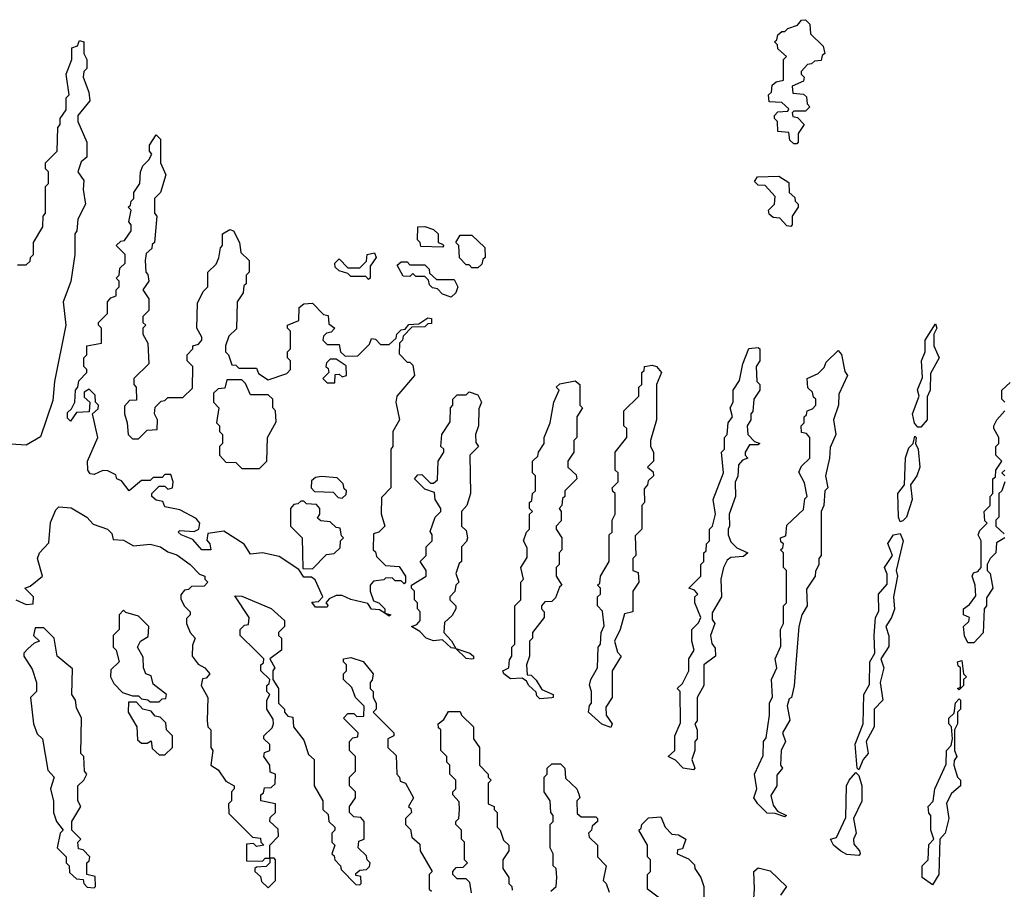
# Model space of a CAD drawing. Extents: x 2886962 to 3052311, y 540590 to 918621.
# Tile 66 of 164: x 2922233 to 2925568, y 782145 to 785090. Entities that reach past the tile are written whole.
import ezdxf

# ---------------------------------------------------------------- set-up
doc = ezdxf.new("R2010")
doc.units = 0

msp = doc.modelspace()

# ---------------------------------------------------------------- linework, layer by layer
at = {"layer": '0CON20XD'}
for points in [[(2924865, 784670), (2924855, 784670), (2924841.7, 784681.7), (2924838.3, 784708.3), (2924801.7, 784711.7), (2924800, 784745), (2924790, 784755), (2924790, 784765), (2924801.7, 784778.3), (2924835, 784780), (2924838.3, 784788.3), (2924815, 784810), (2924771.7, 784811.7), (2924770, 784835), (2924780, 784845), (2924781.7, 784868.3), (2924795, 784880), (2924820, 784885), (2924820, 784955), (2924830, 784965), (2924801.7, 784991.7), (2924800, 785005), (2924790, 785015), (2924798.3, 785021.7), (2924801.7, 785038.3), (2924815, 785050), (2924825, 785050), (2924835, 785060), (2924868.3, 785071.7), (2924881.7, 785088.3), (2924895, 785090), (2924910, 785075), (2924911.7, 785041.7), (2924955, 785000), (2924960, 784975), (2924951.7, 784968.3), (2924948.3, 784951.7), (2924925, 784950), (2924915, 784940), (2924901.7, 784938.3), (2924880, 784915), (2924880, 784905), (2924890, 784895), (2924888.3, 784881.7), (2924850, 784865), (2924851.7, 784841.7), (2924888.3, 784838.3), (2924898.3, 784828.3), (2924900, 784805), (2924910, 784795), (2924895, 784780), (2924855, 784780), (2924850, 784775), (2924851.7, 784761.7), (2924868.3, 784758.3), (2924890, 784735), (2924870, 784705), (2924870, 784675), (2924865, 784670)], [(2922225, 784260), (2922255, 784260), (2922268.3, 784271.7), (2922270, 784285), (2922280, 784295), (2922280, 784335), (2922311.7, 784388.3), (2922312.5, 784425), (2922320, 784435), (2922320, 784525), (2922330, 784535), (2922330, 784575), (2922320, 784585), (2922320, 784605), (2922360, 784645), (2922362.5, 784725), (2922370, 784735), (2922370, 784755), (2922390, 784785), (2922390, 784825), (2922400, 784835), (2922390, 784905), (2922410, 784955), (2922410, 784995), (2922428.3, 785001.7), (2922435, 785020), (2922450, 785015), (2922450, 784975), (2922460, 784955), (2922460, 784925), (2922450, 784915), (2922447.5, 784895), (2922467.5, 784845), (2922470, 784815), (2922430, 784765), (2922430, 784745), (2922460, 784675), (2922460, 784625), (2922441.7, 784608.3), (2922430, 784575), (2922450, 784545), (2922447.5, 784515), (2922456.2, 784465), (2922430, 784415), (2922426.7, 784375), (2922420, 784365), (2922420, 784295), (2922406.1, 784203.9), (2922380, 784135), (2922388.8, 784055), (2922351.2, 783865), (2922345, 783800), (2922303, 783677), (2922255, 783648.8), (2922203, 783653)], [(2923485, 783070), (2923469.9, 783079.8), (2923451.7, 783091.7), (2923425, 783093.8), (2923412.5, 783112.5), (2923355, 783126), (2923325, 783140), (2923305, 783140), (2923281.7, 783128.3), (2923270, 783115), (2923277, 783107), (2923275, 783100), (2923235, 783100), (2923222.5, 783117.5), (2923245, 783120), (2923260, 783135), (2923233.6, 783193.6), (2923221.7, 783201.7), (2923195, 783202.5), (2923178.3, 783228.3), (2923112, 783272), (2923055, 783284), (2923015, 783280), (2922993.8, 783313.8), (2922925, 783357.5), (2922870, 783350), (2922867, 783327), (2922876.7, 783315), (2922880, 783295), (2922850, 783295), (2922819.3, 783329.3), (2922780, 783345), (2922770, 783355), (2922775, 783360), (2922823.6, 783356.4), (2922840, 783365), (2922843.3, 783385), (2922830.7, 783400.7), (2922775, 783430), (2922725, 783440), (2922718.3, 783458.3), (2922695, 783463.3), (2922680, 783475), (2922680, 783485), (2922705, 783510), (2922725, 783510), (2922735, 783500), (2922750, 783505), (2922752.5, 783525), (2922745, 783550), (2922725, 783550), (2922715, 783540), (2922685, 783540), (2922675, 783530), (2922645, 783530), (2922604, 783494), (2922578.3, 783528.3), (2922562.5, 783535), (2922558.3, 783548.3), (2922531.7, 783561.7), (2922515, 783563.3), (2922485, 783550), (2922471.7, 783551.7), (2922463.8, 783565), (2922462.5, 783595), (2922497.5, 783675), (2922480, 783755), (2922498.3, 783771.7), (2922500, 783785), (2922490, 783795), (2922488.3, 783818.3), (2922468.3, 783838.3), (2922451.7, 783828.3), (2922451.7, 783811.7), (2922470, 783795), (2922468.3, 783761.7), (2922425, 783760), (2922405, 783730), (2922395, 783740), (2922395, 783760), (2922408.3, 783771.7), (2922420, 783795), (2922422.5, 783835), (2922430, 783845), (2922433, 783867), (2922460, 783895), (2922460, 783905), (2922450, 783915), (2922450, 783945), (2922460, 783955), (2922460, 783985), (2922510, 783995), (2922510, 784045), (2922500, 784055), (2922500, 784065), (2922530, 784095), (2922530, 784135), (2922541.7, 784148.3), (2922560, 784155), (2922560, 784175), (2922570, 784185), (2922570, 784205), (2922560, 784215), (2922570, 784225), (2922571.7, 784248.3), (2922590, 784265), (2922590, 784295), (2922560, 784325), (2922575, 784340), (2922588.3, 784341.7), (2922610, 784375), (2922610, 784395), (2922602.5, 784405), (2922610, 784445), (2922600, 784455), (2922608.3, 784461.7), (2922610, 784475), (2922620, 784485), (2922620, 784505), (2922640, 784535), (2922642.5, 784575), (2922650, 784595), (2922670, 784615), (2922680, 784635), (2922672.5, 784645), (2922672.5, 784665), (2922695, 784700), (2922710, 784685), (2922710, 784605), (2922727.5, 784565), (2922710, 784505), (2922690, 784485), (2922690, 784435), (2922697.5, 784425), (2922690, 784335), (2922681.7, 784328.3), (2922680, 784315), (2922661.7, 784298.3), (2922657.5, 784275), (2922660, 784235), (2922667, 784227), (2922670, 784205), (2922650, 784175), (2922670, 784145), (2922670, 784105), (2922650, 784085), (2922650, 784065), (2922660, 784055), (2922650, 784045), (2922650, 784025), (2922667.5, 783995), (2922670, 783925), (2922620, 783875), (2922620, 783855), (2922627.5, 783845), (2922628.3, 783801.7), (2922605, 783800), (2922588.3, 783781.7), (2922587.5, 783755), (2922597.5, 783725), (2922600, 783685), (2922615, 783670), (2922635, 783670), (2922665, 783700), (2922698.3, 783701.7), (2922700, 783735), (2922690, 783755), (2922691.7, 783778.3), (2922711.7, 783798.3), (2922725, 783800), (2922735, 783810), (2922785, 783810), (2922818.3, 783841.7), (2922820, 783915), (2922800, 783935), (2922800, 783955), (2922820, 783975), (2922820, 783985), (2922838.3, 783991.7), (2922850, 784005), (2922850, 784015), (2922832.5, 784045), (2922835, 784130), (2922855, 784170), (2922870, 784185), (2922870, 784235), (2922898.3, 784261.7), (2922907, 784283), (2922913, 784317), (2922920, 784325), (2922920, 784365), (2922945, 784380), (2922957.5, 784375), (2922977.5, 784335), (2922981.7, 784301.7), (2923010, 784275), (2923010, 784235), (2923000, 784225), (2923000, 784195), (2922991.7, 784188.3), (2922990, 784165), (2922970, 784135), (2922967, 784043), (2922941.7, 784018.3), (2922930, 783985), (2922930, 783965), (2922940, 783955), (2922951.7, 783921.7), (2922965, 783920), (2922975, 783910), (2923035, 783910), (2923041.7, 783891.7), (2923075, 783870), (2923138.3, 783891.7), (2923150, 783905), (2923150, 783935), (2923140, 783945), (2923140, 783965), (2923150, 783975), (2923150, 784035), (2923140, 784045), (2923140, 784055), (2923178.3, 784071.7), (2923180, 784115), (2923195, 784127.5), (2923225, 784130), (2923261.7, 784091.7), (2923278.3, 784088.3), (2923280, 784060), (2923300, 784045), (2923288.3, 784031.7), (2923271.7, 784028.3), (2923261.7, 784018.3), (2923260, 784005), (2923275, 783990), (2923315, 783990), (2923320, 783965), (2923335, 783950), (2923378.3, 783951.7), (2923418.3, 783991.7), (2923425, 784010), (2923438.3, 784008.3), (2923455, 783990), (2923485, 783990), (2923508.3, 784011.7), (2923510, 784025), (2923525, 784040), (2923538.3, 784041.7), (2923551.7, 784058.3), (2923585, 784060), (2923615, 784080), (2923628.3, 784078.3), (2923628.3, 784061.7), (2923615, 784060), (2923605, 784050), (2923561.7, 784048.3), (2923531.7, 784018.3), (2923530, 784005), (2923520, 783995), (2923518.3, 783958.3), (2923545, 783930), (2923555, 783930), (2923565, 783920), (2923570, 783885), (2923510, 783815), (2923507.5, 783795), (2923520, 783735), (2923497.5, 783695), (2923497.5, 783645), (2923490, 783635), (2923490, 783505), (2923458.3, 783471.7), (2923457, 783417), (2923470, 783375), (2923450, 783355), (2923431.7, 783348.3), (2923430, 783295), (2923438.3, 783288.3), (2923441.7, 783271.7), (2923471.7, 783241.7), (2923518.3, 783238.3), (2923540, 783205), (2923540, 783185), (2923535, 783180), (2923525, 783190), (2923505, 783190), (2923495, 783200), (2923471.7, 783198.3), (2923467, 783193), (2923431.7, 783188.3), (2923420, 783175), (2923420, 783155), (2923431.7, 783121.7), (2923450, 783115), (2923470, 783095), (2923469.9, 783079.8), (2923490, 783075), (2923485, 783070)], [(2924845, 784390), (2924831.7, 784391.7), (2924808.3, 784418.3), (2924785, 784420), (2924771.7, 784431.7), (2924770, 784445), (2924790, 784465), (2924791.7, 784491.7), (2924758.3, 784528.3), (2924735, 784530), (2924721.7, 784541.7), (2924731.7, 784558.3), (2924805, 784560), (2924838.3, 784538.3), (2924840, 784505), (2924858.3, 784488.3), (2924860, 784475), (2924870, 784465), (2924870, 784455), (2924850, 784425), (2924850, 784395), (2924845, 784390)], [(2923665, 784320), (2923591.7, 784321.7), (2923590, 784335), (2923580, 784345), (2923581.7, 784388.3), (2923605, 784390), (2923635, 784380), (2923650, 784365), (2923650, 784335), (2923665, 784330), (2923670, 784325), (2923665, 784320)], [(2923785, 784250), (2923765, 784250), (2923755, 784260), (2923745, 784260), (2923723, 784283), (2923720, 784325), (2923710, 784335), (2923725, 784360), (2923765, 784360), (2923808.3, 784318.3), (2923810, 784285), (2923801.7, 784278.3), (2923798.3, 784261.7), (2923785, 784250)], [(2923415, 784210), (2923405, 784220), (2923355, 784220), (2923345, 784230), (2923315, 784240), (2923301.7, 784251.7), (2923300, 784265), (2923315, 784280), (2923345, 784250), (2923385, 784250), (2923408.3, 784271.7), (2923410, 784295), (2923435, 784300), (2923440, 784285), (2923420, 784255), (2923420, 784215), (2923415, 784210)], [(2923695, 784150), (2923665, 784160), (2923648.3, 784178.3), (2923631.7, 784181.7), (2923621.7, 784191.7), (2923618.3, 784208.3), (2923605, 784220), (2923575, 784220), (2923565, 784230), (2923555, 784220), (2923531.7, 784221.7), (2923511.7, 784258.3), (2923525, 784270), (2923545, 784270), (2923555, 784260), (2923605, 784260), (2923620, 784245), (2923621.7, 784231.7), (2923645, 784210), (2923705, 784210), (2923717.5, 784185), (2923710, 784165), (2923695, 784150)], [(2925285, 783710), (2925275, 783710), (2925263.9, 783723.9), (2925257.5, 783755), (2925280, 783815), (2925273.9, 783836.1), (2925291.7, 783878.3), (2925287.5, 783935), (2925300, 783965), (2925300, 784005), (2925335, 784060), (2925340, 784045), (2925330, 784025), (2925330, 783985), (2925347.5, 783945), (2925318.3, 783891.7), (2925316.7, 783835), (2925307, 783813), (2925307.5, 783735), (2925285, 783710)], [(2924515, 782550), (2924480, 782555), (2924455, 782582.5), (2924430, 782595), (2924452.5, 782615), (2924452.5, 782665), (2924471.7, 782708.3), (2924470, 782815), (2924460, 782825), (2924478.3, 782841.7), (2924500, 782885), (2924500, 782925), (2924517.5, 782955), (2924510, 782985), (2924510, 783025), (2924532.5, 783047.5), (2924540, 783065), (2924520, 783115), (2924520, 783135), (2924530, 783145), (2924518.3, 783158.3), (2924500, 783165), (2924540, 783205), (2924540, 783245), (2924550, 783255), (2924550, 783285), (2924558.3, 783291.7), (2924560, 783315), (2924570, 783325), (2924570, 783365), (2924580, 783375), (2924590, 783415), (2924582.5, 783465), (2924617.5, 783555), (2924610, 783625), (2924620, 783635), (2924620, 783675), (2924630, 783685), (2924632.5, 783725), (2924647.5, 783745), (2924640, 783775), (2924650, 783795), (2924650, 783835), (2924671.7, 783868.3), (2924682.5, 783925), (2924703, 783977), (2924735, 783980), (2924740, 783975), (2924740, 783935), (2924727.5, 783915), (2924730, 783865), (2924740, 783855), (2924740, 783835), (2924720, 783805), (2924717, 783763), (2924710, 783755), (2924710, 783735), (2924697.5, 783715), (2924700, 783685), (2924721.7, 783661.7), (2924740, 783655), (2924735, 783650), (2924705, 783650), (2924690, 783625), (2924690, 783615), (2924700, 783605), (2924681.7, 783598.3), (2924667.5, 783582.5), (2924666.1, 783543.9), (2924656.4, 783523.6), (2924657.5, 783475), (2924636.7, 783415), (2924637.5, 783375), (2924632.5, 783365), (2924632.5, 783345), (2924641.7, 783321.7), (2924661.7, 783301.7), (2924700, 783285), (2924685, 783272.5), (2924641.7, 783268.3), (2924630, 783260), (2924617.5, 783235), (2924607.5, 783195), (2924610, 783135), (2924578.3, 783081.7), (2924578.3, 783058.3), (2924587.5, 783045), (2924572.5, 783005), (2924577.5, 782977.5), (2924588.3, 782961.7), (2924590, 782935), (2924550, 782905), (2924550, 782835), (2924527.5, 782795), (2924527.5, 782715), (2924520, 782705), (2924527.5, 782685), (2924527.5, 782655), (2924520, 782645), (2924520, 782615), (2924510, 782585), (2924520, 782555), (2924515, 782550)], [(2924825, 782390), (2924791.7, 782401.7), (2924765, 782402.5), (2924733.8, 782435), (2924720, 782455), (2924730, 782485), (2924722.5, 782535), (2924751.7, 782598.3), (2924752.5, 782645), (2924761.7, 782658.3), (2924772.5, 782735), (2924772.5, 782775), (2924783, 782797), (2924780, 782855), (2924797.5, 782895), (2924792.5, 782925), (2924811.7, 782968.3), (2924810, 783025), (2924820, 783045), (2924820, 783105), (2924830, 783115), (2924830, 783225), (2924820, 783235), (2924820, 783285), (2924810, 783295), (2924818.3, 783301.7), (2924820, 783315), (2924811.7, 783321.7), (2924810, 783335), (2924828.3, 783341.7), (2924831.7, 783378.3), (2924888.3, 783431.7), (2924893, 783467), (2924900, 783475), (2924891.7, 783521.7), (2924872.5, 783557.5), (2924881.7, 783578.3), (2924910, 783605), (2924910, 783675), (2924898.3, 783688.3), (2924881.7, 783691.7), (2924880, 783715), (2924890, 783725), (2924890, 783745), (2924898.3, 783751.7), (2924900, 783765), (2924918.3, 783771.7), (2924930, 783785), (2924930, 783805), (2924921.7, 783811.7), (2924918.3, 783828.3), (2924903, 783843), (2924900, 783875), (2924938.3, 783891.7), (2924958.3, 783911.7), (2924965, 783930), (2925005, 783970), (2925016.4, 783956.4), (2925028.3, 783898.3), (2925037.5, 783885), (2925008.3, 783821.7), (2925006.7, 783785), (2924990, 783735), (2924997.5, 783685), (2924978.3, 783641.7), (2924976.7, 783605), (2924962.5, 783545), (2924970, 783505), (2924960, 783495), (2924956.7, 783445), (2924947.5, 783425), (2924947.5, 783275), (2924940, 783265), (2924940, 783245), (2924928.3, 783221.7), (2924927.5, 783205), (2924898.3, 783161.7), (2924900, 783105), (2924882.5, 783075), (2924872.5, 783035), (2924861.7, 782908.3), (2924856.4, 782833.6), (2924847.5, 782795), (2924840, 782790), (2924833.3, 782766.7), (2924841.7, 782718.3), (2924817.5, 782675), (2924827.5, 782645), (2924812.5, 782615), (2924810, 782565), (2924817.5, 782555), (2924798.3, 782531.7), (2924797.5, 782495), (2924777, 782463), (2924785, 782430), (2924800, 782410), (2924830, 782395), (2924825, 782390)], [(2923300, 783860), (2923301.7, 783888.3), (2923315, 783890), (2923325, 783880), (2923340, 783885), (2923338.3, 783918.3), (2923305, 783940), (2923285, 783940), (2923271.7, 783928.3), (2923270, 783915), (2923278.3, 783908.3), (2923280, 783895), (2923260, 783875), (2923275, 783860), (2923295, 783860), (2923300, 783860)], [(2924235, 782693.3), (2924205, 782703.8), (2924160, 782745), (2924163, 782767), (2924170, 782775), (2924170, 782815), (2924163.6, 782836.4), (2924167.5, 782855), (2924190, 782895), (2924192.5, 782965), (2924200, 782975), (2924202.5, 783015), (2924213, 783037), (2924207, 783087), (2924190, 783105), (2924190, 783135), (2924200, 783145), (2924200, 783165), (2924190, 783175), (2924198.3, 783181.7), (2924200, 783205), (2924230, 783255), (2924230, 783345), (2924240, 783355), (2924240, 783395), (2924250, 783415), (2924250, 783485), (2924241.7, 783491.7), (2924240, 783505), (2924260, 783525), (2924260, 783555), (2924250, 783565), (2924250, 783625), (2924290, 783675), (2924290, 783705), (2924280, 783715), (2924280, 783765), (2924330, 783815), (2924330, 783845), (2924340, 783855), (2924340, 783895), (2924348.3, 783901.7), (2924350, 783915), (2924375, 783920), (2924390, 783915), (2924407.5, 783895), (2924390, 783855), (2924390, 783735), (2924370, 783665), (2924370, 783645), (2924380, 783625), (2924380, 783595), (2924360, 783575), (2924378.3, 783558.3), (2924380, 783545), (2924361.7, 783528.3), (2924360, 783515), (2924348.3, 783501.7), (2924350, 783455), (2924340, 783445), (2924340, 783365), (2924318.3, 783341.7), (2924320, 783275), (2924310, 783265), (2924310, 783225), (2924328.3, 783218.3), (2924330, 783185), (2924310, 783155), (2924310, 783085), (2924281.7, 783078.3), (2924267.5, 783025), (2924247.5, 782985), (2924258.3, 782948.3), (2924270, 782935), (2924240, 782885), (2924240, 782795), (2924218.3, 782761.7), (2924220, 782735), (2924240, 782705), (2924235, 782693.3)], [(2923045, 783570), (2923070, 783595), (2923072.5, 783675), (2923101.7, 783728.3), (2923100, 783765), (2923090, 783775), (2923090, 783805), (2923075, 783820), (2923015, 783820), (2922998.3, 783858.3), (2922985, 783870), (2922935, 783870), (2922928.3, 783841.7), (2922905, 783840), (2922890, 783825), (2922890, 783795), (2922907.5, 783775), (2922900, 783725), (2922910, 783715), (2922910, 783695), (2922920, 783685), (2922920, 783655), (2922910, 783645), (2922910, 783615), (2922931.7, 783591.7), (2922965, 783590), (2922985, 783570), (2923045, 783570)], [(2923995, 782790), (2923985, 782800), (2923983, 782813), (2923957.5, 782835), (2923950, 782850), (2923935, 782860), (2923895, 782857.5), (2923872.5, 782875), (2923870, 782885), (2923890, 782895), (2923891.7, 782921.7), (2923900, 782935), (2923900, 782965), (2923910, 782975), (2923910, 783105), (2923930, 783125), (2923930, 783185), (2923940, 783195), (2923930, 783235), (2923951.7, 783268.3), (2923951.7, 783301.7), (2923940, 783325), (2923950, 783355), (2923960, 783365), (2923960, 783415), (2923970, 783425), (2923960, 783435), (2923960, 783455), (2923968.3, 783461.7), (2923970, 783485), (2923980, 783495), (2923980, 783545), (2923970, 783555), (2923970, 783595), (2923988.3, 783611.7), (2923990, 783625), (2924010, 783655), (2924010, 783675), (2924030, 783725), (2924042.5, 783795), (2924060, 783835), (2924050, 783845), (2924063, 783857), (2924115, 783867.5), (2924130, 783855), (2924130, 783785), (2924140, 783775), (2924120, 783745), (2924120, 783675), (2924110, 783665), (2924110, 783625), (2924090, 783595), (2924090, 783575), (2924118.3, 783548.3), (2924120, 783535), (2924080, 783495), (2924080, 783475), (2924071.7, 783468.3), (2924070, 783445), (2924060, 783435), (2924067.5, 783425), (2924067, 783393), (2924050, 783375), (2924050, 783365), (2924070, 783335), (2924070, 783295), (2924060, 783285), (2924060, 783245), (2924050, 783235), (2924050, 783205), (2924070, 783175), (2924061.7, 783168.3), (2924048.3, 783131.7), (2924035, 783120), (2924011.7, 783118.3), (2924000, 783105), (2924000, 783095), (2924010, 783085), (2924010, 783065), (2923970, 783015), (2923970, 782995), (2923960, 782985), (2923960, 782935), (2923950, 782905), (2923951.7, 782871.7), (2923965, 782870), (2923983, 782853), (2924001.7, 782821.7), (2924040, 782805), (2924040, 782795), (2924035, 782793.8), (2923995, 782790)], [(2925570, 783795), (2925560, 783805), (2925560, 783835), (2925588.3, 783861.7)], [(2923765, 782924), (2923745, 782926.7), (2923710, 782960), (2923695, 782963.3), (2923665, 782990), (2923635, 782986), (2923610, 782995), (2923588.3, 783018.3), (2923560, 783035), (2923578.3, 783041.7), (2923590, 783055), (2923590, 783085), (2923580, 783095), (2923580, 783115), (2923570, 783125), (2923570, 783155), (2923560, 783165), (2923560, 783175), (2923610, 783205), (2923610, 783225), (2923590, 783255), (2923610, 783275), (2923610, 783305), (2923630, 783325), (2923630, 783345), (2923623, 783357), (2923640, 783405), (2923660, 783425), (2923660, 783435), (2923640, 783465), (2923638.3, 783488.3), (2923605, 783500), (2923570, 783535), (2923581.7, 783548.3), (2923595, 783550), (2923625, 783520), (2923635, 783520), (2923648.3, 783531.7), (2923650, 783595), (2923670, 783625), (2923670, 783635), (2923660, 783645), (2923662.5, 783685), (2923691.7, 783728.3), (2923692.5, 783775), (2923700, 783785), (2923700, 783805), (2923715, 783820), (2923745, 783820), (2923755, 783830), (2923785, 783820), (2923797.5, 783795), (2923788.3, 783771.7), (2923787.5, 783715), (2923777.5, 783685), (2923778.3, 783658.3), (2923787.5, 783645), (2923757.5, 783615), (2923760, 783485), (2923747.5, 783445), (2923730, 783425), (2923730, 783375), (2923745, 783360), (2923750, 783335), (2923747, 783323), (2923730, 783305), (2923730, 783255), (2923721.7, 783248.3), (2923710, 783215), (2923720, 783185), (2923710, 783175), (2923707, 783153), (2923690, 783135), (2923690, 783125), (2923710, 783105), (2923710, 783095), (2923698.3, 783071.7), (2923671.7, 783048.3), (2923670, 783015), (2923696.1, 782986.1), (2923710, 782960), (2923757.5, 782945), (2923770, 782935), (2923770, 782925), (2923765, 782924)], [(2925465, 782980), (2925445, 782980), (2925433, 783003), (2925430, 783035), (2925448.3, 783051.7), (2925450, 783065), (2925430, 783075), (2925430, 783095), (2925450, 783110), (2925471.7, 783138.3), (2925470, 783175), (2925460, 783205), (2925463.6, 783216.4), (2925478.3, 783221.7), (2925490, 783235), (2925490, 783325), (2925480, 783345), (2925485, 783360), (2925510, 783385), (2925502.5, 783392.5), (2925500, 783425), (2925520, 783445), (2925520, 783475), (2925530, 783485), (2925530, 783535), (2925538.3, 783541.7), (2925540, 783565), (2925560, 783595), (2925540, 783615), (2925540, 783645), (2925550, 783655), (2925550, 783675), (2925532.5, 783705), (2925532.5, 783715), (2925542.5, 783735), (2925570, 783765)], [(2925215, 783390), (2925210, 783405), (2925207.5, 783485), (2925230, 783515), (2925233.9, 783606.1), (2925245, 783640), (2925260, 783655), (2925265, 783680), (2925270, 783675), (2925267.5, 783655), (2925276.7, 783635), (2925282.5, 783575), (2925272.5, 783545), (2925250, 783515), (2925256.7, 783465), (2925237.5, 783405), (2925225, 783392.5), (2925215, 783390)], [(2925570, 783565), (2925560, 783555), (2925570, 783545)], [(2923325, 783470), (2923338.3, 783481.7), (2923340, 783495), (2923331.7, 783501.7), (2923328.3, 783518.3), (2923308.3, 783538.3), (2923255, 783542.5), (2923235, 783540), (2923221.7, 783528.3), (2923220, 783505), (2923231.7, 783491.7), (2923295, 783490), (2923311.7, 783471.7), (2923325, 783470)], [(2925570, 783525), (2925560, 783495), (2925550, 783485), (2925550, 783405), (2925540, 783395), (2925540, 783375), (2925568.3, 783348.3)], [(2923225, 783230), (2923271.7, 783278.3), (2923298.3, 783281.7), (2923318.3, 783301.7), (2923320, 783325), (2923330, 783335), (2923322.5, 783342.5), (2923318.3, 783368.3), (2923305, 783370), (2923285, 783390), (2923253, 783393), (2923241.7, 783401.7), (2923250, 783415), (2923250, 783435), (2923238.3, 783448.3), (2923205, 783450), (2923195, 783460), (2923185, 783460), (2923175, 783450), (2923161.7, 783448.3), (2923150, 783435), (2923150, 783375), (2923190, 783335), (2923191.7, 783231.7), (2923225, 783230)], [(2922220, 783125), (2922255, 783110), (2922278.3, 783111.7), (2922280, 783135), (2922250, 783165), (2922268.3, 783171.7), (2922310, 783205), (2922293.3, 783265), (2922300, 783285), (2922331.7, 783318.3), (2922337.5, 783387.5), (2922355, 783430), (2922365, 783440), (2922407, 783437), (2922460, 783405), (2922481.7, 783381.7), (2922530, 783365), (2922545, 783350), (2922550, 783330), (2922585, 783327.5), (2922618.3, 783308.3), (2922675, 783313.3), (2922710, 783305), (2922735, 783287.5), (2922765, 783277.5), (2922810, 783245), (2922841.7, 783211.7), (2922860, 783205), (2922860, 783195), (2922870, 783185), (2922858.3, 783171.7), (2922815, 783170), (2922805, 783160), (2922791.7, 783158.3), (2922778.3, 783141.7), (2922778.3, 783128.3), (2922790, 783105), (2922810, 783085), (2922810, 783075), (2922798.3, 783061.7), (2922797.5, 783045), (2922810, 783015), (2922827.5, 782995), (2922818.3, 782971.7), (2922817.5, 782935), (2922837, 782907), (2922860, 782895), (2922877.5, 782875), (2922865, 782860), (2922851.7, 782858.3), (2922847.5, 782835), (2922870, 782795), (2922867.5, 782715), (2922870, 782695), (2922880, 782685), (2922880, 782625), (2922887.5, 782615), (2922880, 782565), (2922905, 782550), (2922931.7, 782511.7), (2922960, 782495), (2922960, 782485), (2922950, 782475), (2922950, 782445), (2922940, 782435), (2922941.7, 782401.7), (2923021.7, 782321.7), (2923048.3, 782318.3), (2923050, 782305), (2923060, 782295), (2923035, 782290), (2923025, 782300), (2923001.7, 782298.3), (2923001.7, 782241.7), (2923055, 782240), (2923065, 782250), (2923080, 782250), (2923080, 782295), (2923110, 782325), (2923108.3, 782348.3), (2923080, 782375), (2923081.7, 782388.3), (2923100, 782405), (2923100, 782435), (2923050, 782445), (2923050, 782465), (2923058.3, 782471.7), (2923061.7, 782488.3), (2923085, 782490), (2923098.3, 782501.7), (2923100, 782535), (2923081.7, 782541.7), (2923080, 782565), (2923060, 782595), (2923061.7, 782608.3), (2923080, 782615), (2923080, 782635), (2923060, 782655), (2923060, 782665), (2923088.3, 782691.7), (2923092.5, 782705), (2923091.7, 782721.7), (2923070, 782755), (2923070, 782785), (2923080, 782805), (2923070, 782815), (2923070, 782835), (2923078.3, 782841.7), (2923080, 782855), (2923050, 782885), (2923050, 782905), (2923058.3, 782911.7), (2923060, 782925), (2923033, 782953), (2922980, 783005), (2922980, 783025), (2922995, 783040), (2923008.3, 783041.7), (2923010, 783065), (2922961.7, 783138.3), (2922985, 783137.5), (2923085, 783096.2), (2923130, 783055), (2923130, 783035), (2923110, 783015), (2923110, 783005), (2923120, 782995), (2923120, 782955), (2923080, 782925), (2923097.5, 782895), (2923090, 782885), (2923090, 782855), (2923110, 782825), (2923110, 782775), (2923130, 782755), (2923130, 782745), (2923141.7, 782731.7), (2923158.3, 782728.3), (2923160, 782695), (2923195, 782650), (2923211.7, 782601.7), (2923230, 782585), (2923230, 782495), (2923260, 782445), (2923260, 782415), (2923278.3, 782398.3), (2923280, 782375), (2923300, 782355), (2923300, 782345), (2923290, 782335), (2923290, 782305), (2923300, 782295), (2923290, 782265), (2923298.3, 782258.3), (2923300, 782245), (2923320, 782225), (2923321.7, 782211.7), (2923371.7, 782161.7), (2923385, 782160), (2923390, 782165), (2923388.3, 782188.3), (2923371.7, 782191.7), (2923371.7, 782198.3), (2923385, 782210), (2923408.3, 782211.7), (2923418.3, 782221.7), (2923420, 782235), (2923410, 782245), (2923408.3, 782258.3), (2923380, 782285), (2923381.7, 782308.3), (2923400, 782315), (2923400, 782375), (2923388.3, 782388.3), (2923365, 782390), (2923350, 782405), (2923350, 782425), (2923370, 782455), (2923370, 782475), (2923350, 782495), (2923350, 782525), (2923370, 782545), (2923370, 782595), (2923350, 782615), (2923350, 782645), (2923361.7, 782658.3), (2923378.3, 782661.7), (2923380, 782675), (2923330, 782725), (2923345, 782740), (2923365, 782740), (2923375, 782730), (2923398.3, 782731.7), (2923400, 782765), (2923370, 782795), (2923358.3, 782828.3), (2923330, 782855), (2923330, 782875), (2923340, 782885), (2923340, 782905), (2923330, 782915), (2923330, 782925), (2923355, 782930), (2923396.7, 782916.7), (2923430, 782875), (2923427, 782853), (2923420, 782845), (2923420, 782825), (2923430, 782815), (2923430, 782795), (2923440, 782775), (2923440, 782755), (2923430, 782745), (2923500, 782675), (2923500, 782665), (2923480, 782655), (2923480, 782625), (2923508.3, 782598.3), (2923510, 782535), (2923520, 782525), (2923521.7, 782511.7), (2923540, 782505), (2923567.5, 782455), (2923550, 782425), (2923558.3, 782418.3), (2923560, 782405), (2923540, 782385), (2923540, 782365), (2923557, 782347), (2923561.7, 782321.7), (2923588.3, 782298.3), (2923590, 782275), (2923630, 782205), (2923620, 782195), (2923620, 782145), (2923628.3, 782138.3)], [(2925075, 782550), (2925070, 782555), (2925063.3, 782636.7), (2925090, 782705), (2925092.5, 782805), (2925111.7, 782838.3), (2925113.3, 782915), (2925130, 782945), (2925127.5, 783005), (2925132.5, 783065), (2925143, 783087), (2925142.5, 783145), (2925171.7, 783178.3), (2925171.7, 783211.7), (2925162.5, 783235), (2925190, 783275), (2925173.6, 783316.4), (2925192.5, 783345), (2925215, 783350), (2925226.2, 783325), (2925202.5, 783225), (2925206.2, 783205), (2925192.5, 783135), (2925196.1, 783093.9), (2925186.7, 783065), (2925167.5, 783035), (2925176.7, 783003.3), (2925177, 782967), (2925150, 782925), (2925160, 782895), (2925147.5, 782845), (2925156.7, 782785), (2925127.5, 782755), (2925127.5, 782695), (2925100, 782645), (2925106.7, 782605), (2925090, 782585), (2925075, 782550)], [(2925570, 783335), (2925541.7, 783318.3), (2925540, 783285), (2925520, 783265), (2925510, 783245), (2925510, 783225), (2925520, 783215), (2925530, 783165), (2925508.3, 783131.7), (2925507.5, 783105), (2925500, 783095), (2925497, 783013), (2925465, 782980)], [(2922705, 782780), (2922715, 782790), (2922728.3, 782791.7), (2922730, 782805), (2922685, 782840), (2922678.3, 782868.3), (2922660, 782875), (2922652.5, 782895), (2922651.7, 782931.7), (2922632.5, 782965), (2922642.5, 782985), (2922668.3, 783001.7), (2922670, 783035), (2922635, 783070), (2922592.5, 783082.5), (2922585, 783090), (2922570, 783075), (2922570, 783025), (2922550, 783005), (2922550, 782965), (2922560, 782955), (2922570, 782915), (2922541.7, 782888.3), (2922540, 782865), (2922551.7, 782841.7), (2922581.7, 782811.7), (2922615, 782800), (2922635, 782800), (2922645, 782790), (2922667, 782787), (2922675, 782780), (2922705, 782780)], [(2922485, 782150), (2922490, 782155), (2922488.3, 782188.3), (2922460, 782195), (2922460, 782235), (2922468.3, 782241.7), (2922470, 782255), (2922448.3, 782278.3), (2922431.7, 782281.7), (2922430, 782305), (2922440, 782315), (2922410, 782345), (2922410, 782375), (2922440, 782425), (2922430, 782445), (2922430, 782495), (2922450, 782515), (2922460, 782535), (2922452.5, 782545), (2922450, 782595), (2922440, 782605), (2922442.5, 782725), (2922425, 782760), (2922422.5, 782785), (2922410, 782805), (2922411.7, 782891.7), (2922360, 782935), (2922350, 782995), (2922315, 783030), (2922285, 783030), (2922280, 783005), (2922300, 782985), (2922281.7, 782978.3), (2922260.7, 782959.3), (2922247.5, 782945), (2922247.5, 782935), (2922275, 782890), (2922290, 782845), (2922290, 782815), (2922270, 782795), (2922280, 782705), (2922291.7, 782671.7), (2922310, 782655), (2922328.3, 782548.3), (2922350, 782525), (2922337.5, 782485), (2922347, 782443), (2922347.5, 782405), (2922357.5, 782375), (2922380, 782345), (2922370, 782335), (2922360, 782285), (2922390, 782255), (2922390, 782235), (2922400, 782225), (2922401.7, 782201.7), (2922425, 782180), (2922448.3, 782178.3), (2922450, 782165), (2922461.7, 782151.7), (2922485, 782150)], [(2925415, 782820), (2925410, 782825), (2925420, 782830), (2925420, 782895), (2925411.7, 782901.7), (2925410, 782915), (2925425, 782920), (2925430, 782875), (2925440, 782865), (2925430, 782855), (2925430, 782835), (2925415, 782820)], [(2925325, 782160), (2925290, 782185), (2925290, 782225), (2925310, 782245), (2925313, 782297), (2925330, 782315), (2925320, 782345), (2925320, 782395), (2925313, 782403), (2925310, 782425), (2925327, 782443), (2925332.5, 782485), (2925371.7, 782568.3), (2925372.5, 782615), (2925388.3, 782631.7), (2925392.5, 782655), (2925390, 782695), (2925380, 782705), (2925380, 782725), (2925398.3, 782741.7), (2925403, 782777), (2925415, 782790), (2925420, 782785), (2925420, 782755), (2925410, 782745), (2925410, 782705), (2925400, 782685), (2925400, 782615), (2925407.5, 782595), (2925398.3, 782581.7), (2925397.5, 782565), (2925410, 782525), (2925420, 782515), (2925420, 782495), (2925390, 782470), (2925373, 782437), (2925380, 782385), (2925367.5, 782335), (2925350, 782315), (2925346.7, 782195), (2925325, 782160)], [(2922725, 782600), (2922750, 782625), (2922750, 782665), (2922730, 782685), (2922728.3, 782708.3), (2922708.3, 782728.3), (2922691.7, 782731.7), (2922678.3, 782748.3), (2922650, 782755), (2922628.3, 782778.3), (2922601.7, 782778.3), (2922600, 782745), (2922630, 782695), (2922631.7, 782651.7), (2922645, 782640), (2922665, 782640), (2922678.3, 782648.3), (2922681.7, 782621.7), (2922705, 782600), (2922725, 782600)], [(2923763, 782133), (2923758.3, 782168.3), (2923745, 782180), (2923715, 782180), (2923700, 782195), (2923700, 782205), (2923711.7, 782218.3), (2923735, 782220), (2923750, 782235), (2923740, 782245), (2923740, 782305), (2923730, 782315), (2923730, 782345), (2923710, 782365), (2923710, 782375), (2923720, 782385), (2923722.5, 782415), (2923721.7, 782441.7), (2923700, 782465), (2923700, 782475), (2923710, 782485), (2923710, 782515), (2923690, 782535), (2923690, 782565), (2923680, 782575), (2923680, 782595), (2923660, 782615), (2923660, 782685), (2923651.7, 782691.7), (2923650, 782705), (2923670, 782720), (2923685, 782747.5), (2923725, 782747.5), (2923730, 782735), (2923770, 782695), (2923770, 782655), (2923790, 782625), (2923790, 782565), (2923820, 782535), (2923820, 782525), (2923830, 782515), (2923820, 782505), (2923820, 782435), (2923840, 782425), (2923840, 782415), (2923850, 782405), (2923850, 782355), (2923860, 782345), (2923871.7, 782311.7), (2923890, 782295), (2923890, 782275), (2923870, 782245), (2923870, 782215), (2923890, 782185), (2923890, 782165), (2923900, 782155), (2923901.7, 782141.7)], [(2924031.7, 782138.3), (2924050, 782155), (2924052.5, 782185), (2924050, 782215), (2924040, 782225), (2924040, 782265), (2924030, 782285), (2924030, 782365), (2924040, 782375), (2924040, 782395), (2924032.5, 782405), (2924030, 782445), (2924010, 782475), (2924010, 782525), (2924020, 782535), (2924020, 782555), (2924035, 782570), (2924065, 782570), (2924080, 782555), (2924081.7, 782521.7), (2924120, 782485), (2924127, 782467), (2924130, 782455), (2924120, 782445), (2924121.7, 782401.7), (2924135, 782390), (2924185, 782390), (2924190, 782385), (2924190, 782375), (2924171.7, 782358.3), (2924170, 782345), (2924160, 782335), (2924161.7, 782321.7), (2924190, 782295), (2924190, 782255)], [(2925075, 782260), (2925035, 782263.3), (2925015, 782274), (2924990, 782295), (2924980, 782315), (2925000, 782320), (2925031.7, 782388.3), (2925033.3, 782495), (2925042.5, 782515), (2925065, 782540), (2925075, 782530), (2925086, 782495), (2925086.1, 782443.9), (2925057.5, 782385), (2925066.7, 782335), (2925057.5, 782315), (2925058.3, 782298.3), (2925077.5, 782275), (2925080, 782265), (2925075, 782260)], [(2924400, 782115), (2924360, 782145), (2924360, 782195), (2924370, 782205), (2924370, 782245), (2924360, 782255), (2924360, 782295), (2924330, 782345), (2924338.3, 782351.7), (2924340, 782365), (2924363, 782387), (2924405, 782390), (2924420, 782355), (2924441.7, 782331.7), (2924465, 782330), (2924490, 782315), (2924478.3, 782281.7), (2924461.7, 782278.3), (2924460, 782265), (2924498.3, 782248.3), (2924518.3, 782228.3), (2924520, 782215), (2924540, 782185), (2924550, 782155), (2924550, 782115)], [(2924190, 782255), (2924220, 782225), (2924210, 782175), (2924220, 782165), (2924230, 782135)], [(2923075, 782150), (2923100, 782175), (2923100, 782245), (2923095, 782250), (2923080, 782250), (2923080, 782235), (2923068.3, 782221.7), (2923035, 782220), (2923030, 782215), (2923030, 782205), (2923048.3, 782188.3), (2923051.7, 782171.7), (2923075, 782150)], [(2924720, 782115), (2924722.5, 782145), (2924720, 782205), (2924735, 782217.5), (2924775, 782207.5), (2924830, 782155), (2924810, 782125)]]:
    msp.add_lwpolyline(points, dxfattribs=at)

doc.saveas('drawing.dxf')
